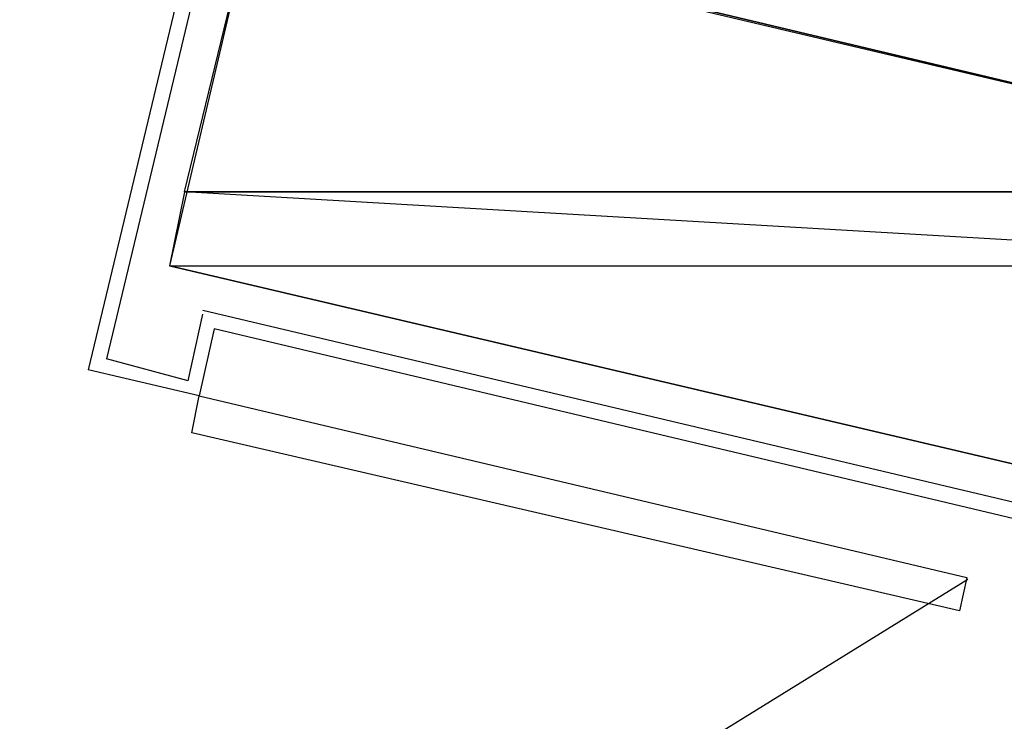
# Model space of a CAD drawing. Header units: feet. Extents: x -79 to 198, y -22 to 181.
# Tile 229 of 256: x 119.06 to 122.6, y 127.22 to 129.74. Entities that reach past the tile are written whole.
import ezdxf

# ---------------------------------------------------------------- set-up
doc = ezdxf.new("R2010")
doc.units = ezdxf.units.FT
doc.layers.add('A-LINEA', color=7, linetype='CONTINUOUS')
doc.layers.add('A-MURO-CONCRETO', color=8, linetype='CONTINUOUS')

msp = doc.modelspace()

# ---------------------------------------------------------------- linework, layer by layer
at = {"layer": 'A-LINEA'}
for p, q in [((119.7333, 130.2578), (119.3067, 128.4844)), ((119.7733, 130.1911), (119.3733, 128.5244)), ((123.9467, 127.6978), (119.72, 128.6978)), ((119.6667, 128.4444), (119.72, 128.6844)), ((119.76, 128.6311), (119.7067, 128.3911)), ((123.9733, 127.6311), (119.76, 128.6311)), ((119.6667, 128.4444), (119.3733, 128.5244)), ((119.7067, 128.3911), (119.3067, 128.4844)), ((119.061, 125.6272), (122.4706, 127.7322))]:
    msp.add_line(p, q, dxfattribs=at)
for points in [[(124.3067, 145.1111), (120.72, 129.9644), (124.28, 129.1244), (124.16, 128.6311), (133.8267, 126.3511), (130.9867, 114.3778), (130.3867, 111.8711), (130.04, 110.4178), (135.96, 109.0178)], [(123.9733, 127.8311), (124.28, 129.1244), (119.9067, 130.1644), (119.6, 128.8578), (123.9733, 127.8311)], [(119.7067, 128.3911), (122.4667, 127.7378), (122.44, 127.6178), (119.68, 128.2578), (119.7067, 128.3911)]]:
    msp.add_lwpolyline(points, dxfattribs=at)
at = {"layer": 'A-MURO-CONCRETO'}
for points in [[(119.9067, 130.1644), (124.28, 129.1244), (119.6533, 129.1244), (119.9067, 130.1644), (119.9067, 130.1644)], [(119.6533, 129.1244), (119.6, 128.8578), (124.2133, 128.8578), (119.6533, 129.1244)], [(119.6533, 129.1244), (124.28, 129.1244), (124.2133, 128.8578), (119.6533, 129.1244), (119.6533, 129.1244)], [(119.6, 128.8578), (124.2133, 128.8578), (123.9733, 127.8311), (119.6, 128.8578), (119.6, 128.8578)]]:
    msp.add_lwpolyline(points, dxfattribs=at)

doc.saveas('drawing.dxf')
